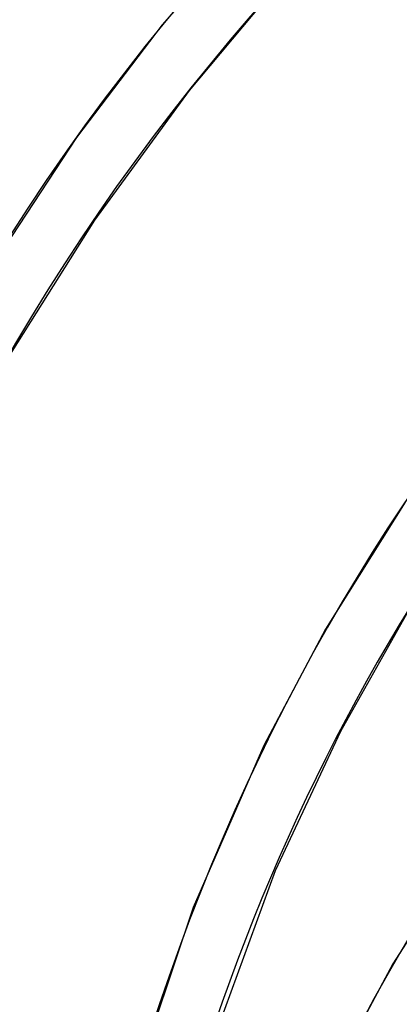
# Model space of a CAD drawing. Header units: millimetres. Extents: x -192 to 186, y -241 to 236.
# Tile 61 of 87: x -49.82 to -40.5, y 58.88 to 83.05. Entities that reach past the tile are written whole.
import ezdxf

# ---------------------------------------------------------------- set-up
doc = ezdxf.new("R2010")
doc.units = ezdxf.units.MM
doc.layers.add('MAIN-1', color=7, linetype='Continuous')
doc.layers.add('MAIN-2', color=7, linetype='Continuous')

msp = doc.modelspace()

# ---------------------------------------------------------------- linework, layer by layer
at = {"layer": 'MAIN-1'}
for p, q in [((-44.366, 85.179), (-46.321, 82.924)), ((-43.847, 83.477), (-45.661, 81.312)), ((-46.321, 82.924), (-48.426, 80.16)), ((-45.661, 81.312), (-47.987, 78.125)), ((-48.426, 80.16), (-51.022, 76.22)), ((-47.987, 78.125), (-50.154, 74.686)), ((-40.355, 71.206), (-42.311, 68.093)), ((-40.327, 68.456), (-41.944, 65.58)), ((-42.311, 68.093), (-43.826, 65.232)), ((-41.944, 65.58), (-43.551, 62.154)), ((-43.826, 65.232), (-45.565, 61.262)), ((-38.64, 63.015), (-40.662, 59.873)), ((-43.551, 62.154), (-45.431, 57.007)), ((-45.565, 61.262), (-47.27, 56.184)), ((-40.662, 59.873), (-42.021, 57.343))]:
    msp.add_line(p, q, dxfattribs=at)
for centre, major_axis, ratio, start_param, end_param in [((-0.5, -0.433), (106.054, -122.46), 0.75, 0.713724, 3.466968), ((-40.5, -35.074), (-100.489, 116.035), 0.75, -0.857072, 0), ((-40.5, -35.074), (99.835, -115.279), 0.75, 2.284521, 3.141593), ((21.428, 18.557), (68.187, -78.736), 0.75, 3.141592, 3.855317), ((22.097, 55.601), (34.463, -154.81), 0.352244, -1.919708, -1.568352), ((-40.5, -35.074), (99.835, -115.279), 0.75, 0, 2.284521), ((21.428, 18.557), (60.4, -69.744), 0.75, -3.123233, -2.427868), ((-40.5, -35.074), (-100.489, 116.035), 0.75, 0, 2.284521), ((-40.5, -35.074), (99.835, -115.279), 0.75, -3.141592, -0.857072), ((21.428, 18.557), (52.613, -60.752), 0.75, -2.979618, -2.427868), ((17.028, 14.747), (47.621, -54.988), 0.75, -2.985603, -2.427868)]:
    msp.add_ellipse(centre, major_axis=major_axis, ratio=ratio, start_param=start_param, end_param=end_param, dxfattribs=at)
at = {"layer": 'MAIN-2'}
for centre, major_axis, ratio, start_param, end_param in [((3.828, 3.315), (-110.317, 127.383), 0.75, -1.616769, -0.097375), ((3.828, 3.315), (109.319, -126.231), 0.75, 1.524472, 3.04457), ((0, 0), (-105.399, 121.705), 0.75, -2.427868, 0.713724), ((21.428, 18.557), (-84.76, 97.872), 0.75, -1.607127, -0.107017), ((21.428, 18.557), (83.761, -96.719), 0.75, 1.534887, 3.034154), ((21.428, 18.557), (-76.973, 88.88), 0.75, -1.60355, -0.110594), ((21.428, 18.557), (75.974, -87.727), 0.75, 1.538555, 3.030487), ((-17.043, -54.674), (-42.217, 189.643), 0.352244, -0.877768, -0.24945), ((-17.957, -54.878), (42.217, -189.643), 0.352244, 2.263824, 2.892143), ((23.01, 55.804), (-34.463, 154.81), 0.352244, 1.007187, 1.573241), ((21.428, 18.557), (-69.185, 79.888), 0.75, -0.000001, 0.713724), ((21.428, 18.557), (-61.398, 70.897), 0.75, -0.022874, 0.713724), ((21.428, 18.557), (-53.611, 61.905), 0.75, -0.015779, 0.713724), ((17.028, 14.747), (-48.619, 56.141), 0.75, -0.011423, 0.713724), ((12.628, 10.936), (-43.628, 50.377), 0.75, -0.004439, 0.713724)]:
    msp.add_ellipse(centre, major_axis=major_axis, ratio=ratio, start_param=start_param, end_param=end_param, dxfattribs=at)

doc.saveas('drawing.dxf')
